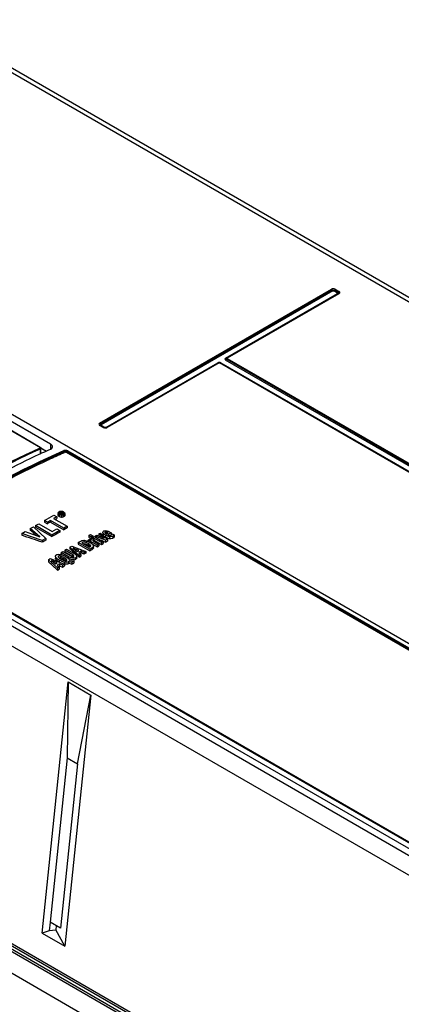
# Model space of a CAD drawing. Header units: inches. Extents: x 0 to 117, y 0 to 83.
# Tile 39 of 57: x 103.52 to 105.79, y 20.19 to 26.05. Entities that reach past the tile are written whole.
import ezdxf

# ---------------------------------------------------------------- set-up
doc = ezdxf.new("R2010")
doc.units = ezdxf.units.IN
doc.header["$LTSCALE"] = 6.431102
doc.header["$MEASUREMENT"] = 0
doc.layers.get('0').update_dxf_attribs({"linetype": 'CONTINUOUS'})

msp = doc.modelspace()

# ---------------------------------------------------------------- linework, layer by layer
at = {"color": 7, "linetype": 'CONTINUOUS'}
for p, q in [((109.3153, 22.3584), (102.9315, 26.044)), ((109.3547, 22.3623), (102.9709, 26.0479)), ((101.8928, 24.5673), (103.7006, 23.5236)), ((101.9275, 24.5919), (107.5558, 21.3425)), ((103.6398, 23.5033), (101.8679, 24.5263)), ((101.8695, 24.5263), (103.6415, 23.5033)), ((103.9933, 23.6476), (105.3727, 24.444)), ((105.377, 24.4391), (103.9976, 23.6427)), ((105.3814, 24.4342), (104.0019, 23.6378)), ((105.4096, 24.4213), (105.3873, 24.4342)), ((105.4139, 24.4262), (105.3916, 24.4391)), ((105.396, 24.444), (105.4182, 24.4312)), ((105.4202, 24.4298), (105.4182, 24.4312)), ((100.0806, 24.398), (106.4644, 20.7124)), ((106.4979, 20.7318), (100.1141, 24.4174)), ((104.7435, 24.0334), (105.4096, 24.4179)), ((105.4143, 24.4181), (104.7483, 24.0335)), ((105.4182, 24.4177), (104.7522, 24.0332)), ((106.4091, 20.6243), (100.0253, 24.3099)), ((104.7427, 24.025), (104.744, 24.0249)), ((108.3098, 21.9634), (104.7435, 24.0223)), ((108.3142, 21.9683), (104.7479, 24.0272)), ((104.7522, 24.0321), (108.3185, 21.9732)), ((104.0301, 23.6215), (104.6962, 24.006)), ((104.7009, 24.0062), (104.0349, 23.6217)), ((104.7049, 24.0058), (104.0388, 23.6213)), ((104.7009, 24.0065), (104.7006, 24.0057)), ((104.7013, 24.0073), (104.7009, 24.0065)), ((108.2729, 21.9469), (104.7066, 24.0058)), ((108.2769, 21.9473), (104.7106, 24.0062)), ((104.7153, 24.006), (108.2816, 21.9471)), ((104.0155, 23.6213), (103.9933, 23.6342)), ((104.0195, 23.6217), (103.9972, 23.6345)), ((104.0019, 23.6344), (104.0242, 23.6215)), ((104.0203, 23.6213), (104.0195, 23.6217)), ((104.0272, 23.62), (104.024, 23.6202)), ((104.0365, 23.6202), (104.0388, 23.6213)), ((103.6428, 23.5023), (103.6415, 23.5033)), ((103.6423, 23.4647), (103.6423, 23.4954)), ((103.6441, 23.5005), (103.678, 23.4809)), ((103.6443, 23.4978), (103.6756, 23.4798)), ((103.6446, 23.4657), (103.6446, 23.4984)), ((103.7006, 23.5236), (103.7018, 23.4917)), ((107.3505, 21.4208), (103.7958, 23.4731)), ((107.3551, 21.4252), (103.8004, 23.4775)), ((103.805, 23.4818), (107.3597, 21.4296)), ((103.6651, 23.0684), (103.7205, 23.1004)), ((103.7381, 23.0903), (103.72, 23.0798)), ((103.7205, 23.1004), (103.7381, 23.0903)), ((103.7381, 23.0903), (103.7381, 23.0796)), ((103.7459, 23.1049), (103.7459, 23.0995)), ((103.7466, 23.1078), (103.746, 23.1098)), ((103.7472, 23.0982), (103.7478, 23.0988)), ((103.7484, 23.1165), (103.7504, 23.1181)), ((103.7504, 23.1181), (103.7516, 23.1189)), ((103.752, 23.1026), (103.752, 23.0914)), ((103.7528, 23.112), (103.7581, 23.1151)), ((103.7528, 23.112), (103.7528, 23.1087)), ((103.7682, 23.1031), (103.7528, 23.112)), ((103.755, 23.1169), (103.7534, 23.1158)), ((103.7553, 23.0902), (103.7547, 23.0909)), ((103.755, 23.1169), (103.755, 23.1133)), ((103.7605, 23.1135), (103.7584, 23.1123)), ((103.7584, 23.1123), (103.7621, 23.1102)), ((103.7627, 23.1144), (103.7605, 23.1135)), ((103.7605, 23.1111), (103.7605, 23.1135)), ((103.7621, 23.1102), (103.7645, 23.1115)), ((103.7627, 23.1144), (103.7627, 23.1111)), ((103.7661, 23.1095), (103.7647, 23.1087)), ((103.7647, 23.1087), (103.7713, 23.1049)), ((103.7651, 23.1142), (103.7651, 23.1128)), ((103.7652, 23.1193), (103.7652, 23.117)), ((103.766, 23.1128), (103.766, 23.1113)), ((103.7661, 23.1095), (103.7661, 23.1079)), ((103.776, 23.1076), (103.7661, 23.1095)), ((103.7663, 23.099), (103.7663, 23.0877)), ((103.7668, 23.1165), (103.7685, 23.1157)), ((103.7668, 23.102), (103.7704, 23.1022)), ((103.7713, 23.1049), (103.7682, 23.1031)), ((103.7682, 23.1031), (103.7682, 23.1016)), ((103.7691, 23.1113), (103.7795, 23.1096)), ((103.7704, 23.1134), (103.7704, 23.1113)), ((103.7713, 23.1049), (103.7713, 23.102)), ((103.7746, 23.1), (103.7715, 23.0994)), ((103.7763, 23.0888), (103.7748, 23.0884)), ((103.7759, 23.1163), (103.7759, 23.1105)), ((103.7795, 23.1096), (103.776, 23.1076)), ((103.776, 23.1076), (103.776, 23.1043)), ((103.7777, 23.0894), (103.7763, 23.0888)), ((103.7803, 23.0907), (103.7777, 23.0894)), ((103.7795, 23.1096), (103.7795, 23.1076)), ((103.7796, 23.1064), (103.7806, 23.108)), ((103.7811, 23.0922), (103.7798, 23.092)), ((103.7799, 23.1186), (103.7823, 23.117)), ((103.7815, 23.1031), (103.7803, 23.1023)), ((103.7803, 23.1023), (103.7803, 23.0907)), ((103.7809, 23.1102), (103.7809, 23.1076)), ((103.7861, 23.1105), (103.7861, 23.0984)), ((103.5809, 23.0198), (103.6008, 23.0313)), ((103.6008, 23.0313), (103.6732, 22.9606)), ((103.612, 23.0378), (103.6313, 23.049)), ((103.612, 23.0378), (103.612, 23.0284)), ((103.7094, 22.9815), (103.612, 23.0378)), ((103.612, 23.0284), (103.7094, 22.9722)), ((103.6313, 23.049), (103.7112, 23.0028)), ((103.6651, 23.0684), (103.6651, 23.0589)), ((103.6827, 23.0583), (103.6651, 23.0684)), ((103.6651, 23.0589), (103.6827, 23.0487)), ((103.7007, 23.0687), (103.6827, 23.0583)), ((103.6827, 23.0583), (103.6827, 23.0487)), ((103.7007, 23.0687), (103.7007, 23.0589)), ((103.7805, 23.0226), (103.7007, 23.0687)), ((103.7007, 23.0589), (103.7805, 23.0128)), ((103.72, 23.0798), (103.7999, 23.0337)), ((103.729, 23.0746), (103.7361, 23.0786)), ((103.7999, 23.0337), (103.7805, 23.0226)), ((103.7999, 23.0337), (103.7999, 23.0236)), ((103.5302, 22.9906), (103.5511, 23.0027)), ((103.5302, 22.9906), (103.5302, 22.9799)), ((103.6523, 22.9486), (103.5302, 22.9906)), ((103.5511, 23.0027), (103.6369, 22.97)), ((103.5809, 23.0198), (103.5809, 23.0102)), ((103.6369, 22.97), (103.5809, 23.0198)), ((103.7562, 23.0086), (103.7094, 22.9815)), ((103.7094, 22.9815), (103.7094, 22.9722)), ((103.7112, 23.0028), (103.7387, 23.0187)), ((103.7387, 23.0187), (103.7562, 23.0086)), ((103.7562, 23.0086), (103.7562, 22.9991)), ((103.7805, 23.0226), (103.7805, 23.0128)), ((103.9294, 22.9795), (103.9393, 22.9853)), ((103.9294, 22.9795), (103.9294, 22.9689)), ((103.9433, 22.9715), (103.9294, 22.9795)), ((103.9294, 22.9689), (103.9421, 22.9616)), ((103.9393, 22.9853), (103.9533, 22.9772)), ((103.9533, 22.9772), (103.9433, 22.9715)), ((103.9433, 22.9715), (103.9433, 22.9625)), ((103.947, 22.9629), (103.9522, 22.9658)), ((103.9522, 22.9664), (103.9622, 22.9721)), ((103.9522, 22.9664), (103.9522, 22.9601)), ((104.0042, 22.9364), (103.9522, 22.9664)), ((103.9533, 22.9772), (103.9533, 22.9663)), ((103.9622, 22.9721), (104.0142, 22.9421)), ((103.9669, 22.9748), (103.9772, 22.9808)), ((103.9669, 22.9748), (103.9669, 22.9694)), ((104.0291, 22.9507), (103.9669, 22.9748)), ((103.9772, 22.9808), (104.0205, 22.9629)), ((103.9895, 22.9878), (103.9992, 22.9935)), ((103.9895, 22.9878), (103.9895, 22.976)), ((104.0205, 22.9629), (103.9895, 22.9878)), ((103.9992, 22.9935), (104.0409, 22.9575)), ((104.0127, 22.9839), (104.0122, 22.9856)), ((104.0134, 22.9826), (104.0127, 22.9839)), ((104.0128, 22.9938), (104.0128, 22.9856)), ((104.0142, 22.9938), (104.0133, 22.9956)), ((104.0142, 22.9938), (104.0142, 22.9812)), ((104.0171, 23.0047), (104.0192, 23.0057)), ((104.0192, 23.0057), (104.0211, 23.0065)), ((104.0211, 23.0065), (104.0241, 23.0073)), ((104.0241, 23.0073), (104.0288, 23.0076)), ((104.0253, 22.9966), (104.0253, 22.9936)), ((104.0253, 22.9966), (104.0261, 22.9952)), ((104.0261, 22.9952), (104.0276, 22.9936)), ((104.0267, 22.9991), (104.0267, 22.9966)), ((104.029, 22.9809), (104.029, 22.9685)), ((104.0312, 22.9908), (104.0344, 22.9888)), ((104.0344, 22.9888), (104.0447, 22.9948)), ((104.0348, 22.9993), (104.0348, 22.9888)), ((104.0367, 23.0066), (104.0411, 23.0054)), ((104.0411, 23.0054), (104.0449, 23.004)), ((104.0623, 22.9951), (104.0429, 22.9839)), ((104.0525, 22.972), (104.0525, 22.9594)), ((104.0586, 22.9973), (104.0623, 22.9951)), ((104.0623, 22.9951), (104.0623, 22.9813)), ((104.0643, 22.9826), (104.0652, 22.9834)), ((104.0668, 22.9854), (104.0674, 22.9868)), ((104.0674, 22.9868), (104.0682, 22.9895)), ((104.0682, 22.9895), (104.0803, 22.9827)), ((104.0726, 22.9751), (104.0726, 22.9619)), ((104.0803, 22.9827), (104.0803, 22.969)), ((103.6732, 22.9606), (103.6523, 22.9486)), ((103.6523, 22.9486), (103.6523, 22.9385)), ((103.6732, 22.9606), (103.6732, 22.9509)), ((103.8173, 22.9088), (103.8287, 22.9154)), ((103.8173, 22.9088), (103.8173, 22.8994)), ((103.8722, 22.8601), (103.8173, 22.9088)), ((103.8287, 22.9154), (103.9125, 22.8834)), ((103.8658, 22.9368), (103.8815, 22.9459)), ((103.8658, 22.9368), (103.8658, 22.9274)), ((103.9354, 22.8966), (103.8658, 22.9368)), ((103.8658, 22.9274), (103.9354, 22.8872)), ((103.891, 22.9373), (103.8883, 22.9358)), ((103.8883, 22.9358), (103.9336, 22.9096)), ((103.891, 22.9358), (103.891, 22.9373)), ((103.9259, 22.9306), (103.9259, 22.9209)), ((103.9262, 22.9513), (103.9353, 22.9566)), ((103.9262, 22.9413), (103.9262, 22.9513)), ((103.9373, 22.9452), (103.9309, 22.9488)), ((103.9336, 22.9096), (103.9369, 22.9115)), ((103.9353, 22.9566), (103.945, 22.9513)), ((103.9373, 22.9452), (103.9373, 22.9368)), ((103.9784, 22.9215), (103.9373, 22.9452)), ((103.9389, 22.92), (103.9389, 22.9163)), ((103.9409, 22.9585), (103.9409, 22.9535)), ((103.941, 22.9574), (103.9409, 22.9585)), ((103.9426, 22.9546), (103.9426, 22.9526)), ((103.945, 22.9513), (103.9426, 22.9546)), ((103.9441, 22.9625), (103.9455, 22.9634)), ((103.9455, 22.9634), (103.9601, 22.955)), ((103.9503, 22.9277), (103.9784, 22.9115)), ((103.954, 22.9507), (103.954, 22.9474)), ((103.9545, 22.9489), (103.9556, 22.9474)), ((103.9556, 22.9474), (103.9568, 22.9463)), ((103.9561, 22.9534), (103.9561, 22.9474)), ((103.9564, 22.9182), (103.9568, 22.9152)), ((103.9568, 22.9463), (103.9597, 22.9441)), ((103.9568, 22.9054), (103.9568, 22.9152)), ((103.9601, 22.955), (103.9578, 22.9542)), ((103.9601, 22.955), (103.9601, 22.9445)), ((103.9601, 22.9512), (104.0042, 22.9257)), ((103.9651, 22.9406), (103.9884, 22.9272)), ((103.9884, 22.9272), (103.9784, 22.9215)), ((103.9784, 22.9215), (103.9784, 22.9115)), ((103.9784, 22.9115), (103.9884, 22.917)), ((103.9884, 22.9272), (103.9884, 22.917)), ((104.0142, 22.9421), (104.0042, 22.9364)), ((104.0042, 22.9364), (104.0042, 22.9257)), ((104.0042, 22.9257), (104.0142, 22.9312)), ((104.0142, 22.9421), (104.0142, 22.9312)), ((104.0153, 22.9447), (104.0291, 22.9393)), ((104.0409, 22.9575), (104.0291, 22.9507)), ((104.0291, 22.9507), (104.0291, 22.9393)), ((104.0291, 22.9393), (104.0409, 22.9457)), ((104.0409, 22.9575), (104.0409, 22.9457)), ((104.0726, 22.9619), (104.0686, 22.9602)), ((106.3541, 20.849), (102.7994, 22.9013)), ((102.804, 22.9022), (106.3587, 20.8499)), ((102.8085, 22.903), (106.3632, 20.8508)), ((103.7307, 22.8495), (103.7307, 22.8441)), ((103.7327, 22.8495), (103.7327, 22.8382)), ((103.7341, 22.8476), (103.7327, 22.8495)), ((103.7485, 22.8567), (103.7485, 22.8491)), ((103.7618, 22.8564), (103.7618, 22.8457)), ((103.7647, 22.8784), (103.775, 22.8844)), ((103.7647, 22.8784), (103.7647, 22.8683)), ((103.8091, 22.8528), (103.7647, 22.8784)), ((103.7647, 22.8683), (103.7793, 22.8598)), ((103.775, 22.8844), (103.822, 22.8573)), ((103.7868, 22.8912), (103.7971, 22.8972)), ((103.7868, 22.8912), (103.7868, 22.8814)), ((103.8338, 22.8641), (103.7868, 22.8912)), ((103.7868, 22.8814), (103.8338, 22.8543)), ((103.7971, 22.8972), (103.8415, 22.8715)), ((103.8091, 22.8426), (103.8091, 22.8528)), ((103.8338, 22.8543), (103.8338, 22.8641)), ((103.8357, 22.8532), (103.8338, 22.8543)), ((103.8363, 22.9044), (103.8599, 22.8845)), ((103.8698, 22.8903), (103.8363, 22.9044)), ((103.8478, 22.8723), (103.8518, 22.8687)), ((103.8576, 22.8452), (103.8576, 22.8549)), ((103.8599, 22.8845), (103.8698, 22.8903)), ((103.8667, 22.8554), (103.8722, 22.8506)), ((103.8836, 22.8847), (103.8697, 22.8766)), ((103.8697, 22.8766), (103.8822, 22.8659)), ((103.8822, 22.8659), (103.8722, 22.8601)), ((103.8722, 22.8601), (103.8722, 22.8506)), ((103.8722, 22.8506), (103.8822, 22.8565)), ((103.8762, 22.871), (103.8805, 22.8735)), ((103.8805, 22.8735), (103.8821, 22.8744)), ((103.8821, 22.8744), (103.8836, 22.8753)), ((103.8822, 22.8659), (103.8822, 22.8565)), ((103.8836, 22.8847), (103.8836, 22.8753)), ((103.9019, 22.8773), (103.8836, 22.8847)), ((103.8836, 22.8753), (103.889, 22.8731)), ((103.9125, 22.8834), (103.9019, 22.8773)), ((103.9019, 22.8773), (103.9019, 22.8679)), ((103.9125, 22.8834), (103.9125, 22.8741)), ((103.9498, 22.9049), (103.9354, 22.8966)), ((103.9354, 22.8966), (103.9354, 22.8872)), ((103.9354, 22.8872), (103.9498, 22.8954)), ((103.9498, 22.8954), (103.9498, 22.9049)), ((103.9568, 22.9054), (103.9566, 22.9034)), ((103.6888, 22.8346), (103.7002, 22.8412)), ((103.6888, 22.8346), (103.6888, 22.8218)), ((103.7437, 22.7859), (103.6888, 22.8346)), ((103.7002, 22.8412), (103.784, 22.8092)), ((103.7078, 22.8302), (103.7314, 22.8103)), ((103.7413, 22.8161), (103.7078, 22.8302)), ((103.7314, 22.8103), (103.7413, 22.8161)), ((103.7342, 22.8361), (103.7327, 22.8382)), ((103.7359, 22.834), (103.7342, 22.8361)), ((103.7551, 22.8105), (103.7412, 22.8024)), ((103.7412, 22.8024), (103.7537, 22.7917)), ((103.7537, 22.7917), (103.7437, 22.7859)), ((103.7537, 22.7917), (103.7537, 22.7787)), ((103.7538, 22.832), (103.7538, 22.8205)), ((103.7551, 22.8105), (103.7551, 22.7982)), ((103.7733, 22.8031), (103.7551, 22.8105)), ((103.7551, 22.7982), (103.7733, 22.7909)), ((103.7808, 22.8369), (103.7725, 22.8413)), ((103.784, 22.8092), (103.7733, 22.8031)), ((103.7733, 22.8031), (103.7733, 22.7909)), ((103.7733, 22.7909), (103.784, 22.7975)), ((103.7808, 22.8476), (103.7808, 22.8369)), ((103.7841, 22.8199), (103.784, 22.7975)), ((103.7956, 22.8283), (103.7968, 22.8289)), ((103.7961, 22.8367), (103.7961, 22.8289)), ((103.8061, 22.8444), (103.8091, 22.8426)), ((103.8097, 22.8226), (103.8086, 22.822)), ((103.8086, 22.822), (103.8086, 22.8111)), ((103.8086, 22.8111), (103.8097, 22.8118)), ((103.8097, 22.8226), (103.8097, 22.8118)), ((103.8278, 22.8187), (103.8097, 22.8226)), ((103.8143, 22.8295), (103.8393, 22.8253)), ((103.8258, 22.8084), (103.8278, 22.808)), ((103.8393, 22.8253), (103.8278, 22.8187)), ((103.8278, 22.8187), (103.8278, 22.808)), ((103.8278, 22.808), (103.8393, 22.8149)), ((103.8393, 22.8253), (103.8393, 22.8149)), ((103.8515, 22.847), (103.8515, 22.8372)), ((103.8576, 22.8452), (103.8572, 22.8432)), ((103.7376, 22.778), (103.7437, 22.7725)), ((103.7437, 22.7859), (103.7437, 22.7725)), ((103.7437, 22.7725), (103.7537, 22.7787)), ((99.6991, 22.5522), (106.2354, 18.7786)), ((100.126, 22.4491), (105.7702, 19.1905)), ((105.7829, 19.2013), (100.1417, 22.4582)), ((100.1486, 22.4692), (105.7845, 19.2154)), ((105.7632, 19.1788), (100.119, 22.4375)), ((103.6518, 20.6123), (103.8056, 22.1076)), ((103.8056, 22.1076), (103.7996, 21.6569)), ((103.8056, 22.1076), (103.9406, 22.0297)), ((103.9406, 22.0297), (103.7867, 20.5344)), ((103.8615, 21.6211), (103.9406, 22.0297)), ((103.7996, 21.6569), (103.6989, 20.6775)), ((103.8615, 21.6211), (103.7608, 20.6417)), ((103.7996, 21.6569), (103.8615, 21.6211)), ((103.6939, 20.6273), (103.6518, 20.6123)), ((103.6934, 20.6276), (103.7333, 20.6324)), ((103.6989, 20.6775), (103.6939, 20.6273)), ((103.7608, 20.6417), (103.6989, 20.6775)), ((103.7357, 20.6562), (103.7333, 20.6324)), ((103.7867, 20.5344), (103.7333, 20.6324)), ((103.6518, 20.6123), (103.7867, 20.5344))]:
    msp.add_line(p, q, dxfattribs=at)
for points in [[(105.3774, 24.4384), (105.3766, 24.4398), (105.3762, 24.4404), (105.3758, 24.4411), (105.3753, 24.4417), (105.3748, 24.4423), (105.3743, 24.4428), (105.3738, 24.4432), (105.3732, 24.4437), (105.3727, 24.444)], [(105.3814, 24.4342), (105.3808, 24.4345), (105.3803, 24.4349), (105.3797, 24.4354), (105.3792, 24.4359), (105.3787, 24.4365), (105.3782, 24.4371), (105.3778, 24.4377), (105.3774, 24.4384)], [(105.3814, 24.4342), (105.382, 24.4344), (105.3826, 24.4347), (105.3832, 24.4348), (105.3839, 24.4349), (105.3847, 24.4349), (105.3854, 24.4348), (105.3861, 24.4347), (105.3867, 24.4344), (105.3873, 24.4342)], [(105.3913, 24.4384), (105.3909, 24.4377), (105.3904, 24.4371), (105.3899, 24.4365), (105.3895, 24.4359), (105.3889, 24.4354), (105.3884, 24.4349), (105.3878, 24.4345), (105.3873, 24.4342)], [(105.396, 24.444), (105.3954, 24.4437), (105.3949, 24.4432), (105.3943, 24.4428), (105.3938, 24.4423), (105.3933, 24.4417), (105.3928, 24.4411), (105.3924, 24.4404), (105.392, 24.4398), (105.3913, 24.4384)], [(105.4166, 24.4299), (105.4171, 24.4304), (105.4177, 24.4308), (105.4182, 24.4312)], [(105.4096, 24.4213), (105.4101, 24.4217), (105.4106, 24.4221), (105.4112, 24.4225), (105.4117, 24.423), (105.4122, 24.4236), (105.4127, 24.4242), (105.4131, 24.4249), (105.4135, 24.4255), (105.4143, 24.4269)], [(105.4096, 24.4213), (105.41, 24.421), (105.4104, 24.4206), (105.4106, 24.4203), (105.4108, 24.4199), (105.4108, 24.4195), (105.4107, 24.419), (105.4104, 24.4187), (105.4101, 24.4183), (105.4096, 24.4179)], [(105.4135, 24.4175), (105.4131, 24.4173), (105.4127, 24.4172), (105.4122, 24.4171), (105.4117, 24.4171), (105.4112, 24.4172), (105.4107, 24.4174), (105.4101, 24.4176), (105.4096, 24.4179)], [(105.4143, 24.4269), (105.4147, 24.4276), (105.4151, 24.4282), (105.4156, 24.4288), (105.4161, 24.4294), (105.4166, 24.4299)], [(105.4151, 24.4186), (105.415, 24.4186), (105.415, 24.4185), (105.4149, 24.4185), (105.4148, 24.4184), (105.4147, 24.4183), (105.4146, 24.4183), (105.4145, 24.4182), (105.4144, 24.4182), (105.4143, 24.4181)], [(105.4182, 24.4177), (105.4177, 24.418), (105.4171, 24.4182), (105.4166, 24.4184), (105.4161, 24.4184), (105.4156, 24.4184), (105.4151, 24.4184), (105.4147, 24.4183), (105.4143, 24.4181)], [(104.7435, 24.0334), (104.7441, 24.0331), (104.7446, 24.0328), (104.7451, 24.0327), (104.7457, 24.0326), (104.7462, 24.0326), (104.7466, 24.0327), (104.7471, 24.0328), (104.7474, 24.033)], [(104.7475, 24.0265), (104.7471, 24.0259), (104.7466, 24.0252), (104.7462, 24.0246), (104.7457, 24.0241), (104.7451, 24.0235), (104.7446, 24.0231), (104.7441, 24.0227), (104.7435, 24.0223)], [(104.7522, 24.0321), (104.7517, 24.0318), (104.7511, 24.0314), (104.7506, 24.0309), (104.7501, 24.0304), (104.7496, 24.0299), (104.7491, 24.0292), (104.7486, 24.0286), (104.7482, 24.0279), (104.7475, 24.0265)], [(104.7483, 24.0335), (104.7486, 24.0337), (104.7491, 24.0339), (104.7495, 24.0339), (104.75, 24.0339), (104.7506, 24.0338), (104.7511, 24.0337), (104.7516, 24.0334), (104.7522, 24.0332)], [(104.7522, 24.0321), (104.7521, 24.0323), (104.752, 24.0324), (104.7519, 24.0325), (104.7518, 24.0326), (104.7518, 24.0327), (104.7519, 24.0328), (104.752, 24.0329), (104.7521, 24.0331), (104.7522, 24.0332)], [(104.6988, 24.0053), (104.6983, 24.0053), (104.6978, 24.0054), (104.6973, 24.0055), (104.6967, 24.0057), (104.6962, 24.006)], [(104.7049, 24.0058), (104.7043, 24.0061), (104.7038, 24.0063), (104.7032, 24.0065), (104.7027, 24.0066), (104.7022, 24.0066), (104.7018, 24.0065), (104.7013, 24.0064), (104.7009, 24.0062)], [(104.7049, 24.0058), (104.7051, 24.0059), (104.7052, 24.006), (104.7054, 24.006), (104.7056, 24.006), (104.7059, 24.006), (104.7061, 24.006), (104.7063, 24.006), (104.7064, 24.0059), (104.7066, 24.0058)], [(104.7106, 24.0062), (104.7102, 24.0064), (104.7098, 24.0065), (104.7093, 24.0066), (104.7088, 24.0066), (104.7083, 24.0065), (104.7077, 24.0063), (104.7072, 24.0061), (104.7066, 24.0058)], [(104.7153, 24.006), (104.7148, 24.0057), (104.7142, 24.0055), (104.7137, 24.0054), (104.7132, 24.0053), (104.7127, 24.0053), (104.7122, 24.0053), (104.7117, 24.0055), (104.7114, 24.0056)], [(103.9933, 23.6476), (103.9938, 23.6473), (103.9944, 23.6468), (103.9949, 23.6464), (103.9954, 23.6459), (103.9959, 23.6453), (103.9964, 23.6447), (103.9968, 23.6441), (103.9972, 23.6434)], [(103.9972, 23.6345), (103.9968, 23.6347), (103.9964, 23.6348), (103.9959, 23.6349), (103.9954, 23.6349), (103.9949, 23.6348), (103.9944, 23.6347), (103.9938, 23.6344), (103.9933, 23.6342)], [(103.9972, 23.6345), (103.9971, 23.6346), (103.997, 23.6347), (103.9969, 23.6347), (103.9968, 23.6348), (103.9967, 23.6349), (103.9966, 23.6349), (103.9965, 23.635), (103.9965, 23.635), (103.9964, 23.6351)], [(103.9972, 23.6434), (103.998, 23.642), (103.9984, 23.6413), (103.9988, 23.6407), (103.9993, 23.6401), (103.9998, 23.6395), (104.0003, 23.639), (104.0008, 23.6385), (104.0014, 23.6381), (104.0019, 23.6378)], [(104.0019, 23.6344), (104.0014, 23.6341), (104.0009, 23.6338), (104.0003, 23.6337), (103.9998, 23.6336), (103.9993, 23.6336), (103.9988, 23.6337), (103.9984, 23.6338), (103.998, 23.634)], [(104.0019, 23.6344), (104.0015, 23.6347), (104.0011, 23.635), (104.0009, 23.6354), (104.0007, 23.6358), (104.0007, 23.6362), (104.0008, 23.6366), (104.0011, 23.637), (104.0014, 23.6374), (104.0019, 23.6378)], [(104.0155, 23.6213), (104.0161, 23.6216), (104.0166, 23.6218), (104.0172, 23.622), (104.0177, 23.622), (104.0182, 23.6221), (104.0187, 23.622), (104.0191, 23.6219), (104.0195, 23.6217)], [(104.0217, 23.6207), (104.022, 23.6207), (104.0226, 23.6208), (104.0231, 23.621), (104.0237, 23.6212), (104.0242, 23.6215)], [(104.0301, 23.6215), (104.0296, 23.6212), (104.029, 23.621), (104.0283, 23.6209), (104.0276, 23.6208), (104.0269, 23.6208), (104.0262, 23.6209), (104.0255, 23.621), (104.0249, 23.6212), (104.0242, 23.6215)], [(104.0301, 23.6215), (104.0307, 23.6212), (104.0312, 23.621)], [(104.0312, 23.621), (104.0318, 23.6208), (104.0323, 23.6208), (104.0326, 23.6207)], [(104.0349, 23.6217), (104.0353, 23.6219), (104.0357, 23.622), (104.0362, 23.6221), (104.0367, 23.622), (104.0372, 23.622), (104.0377, 23.6218), (104.0383, 23.6216), (104.0388, 23.6213)], [(103.6398, 23.5004), (103.6403, 23.5007), (103.6406, 23.501), (103.6409, 23.5013), (103.641, 23.5016), (103.641, 23.502), (103.6408, 23.5023), (103.6406, 23.5026), (103.6403, 23.503), (103.6398, 23.5033)], [(103.6446, 23.4984), (103.6446, 23.4988), (103.6443, 23.5001), (103.6437, 23.5013), (103.6428, 23.5023)], [(103.7853, 23.4779), (103.7846, 23.4793), (103.7843, 23.48), (103.7839, 23.4807), (103.7835, 23.4813), (103.783, 23.4819), (103.7825, 23.4824), (103.782, 23.4829), (103.7814, 23.4833), (103.7809, 23.4837)], [(103.7853, 23.4779), (103.7856, 23.4772), (103.786, 23.4765), (103.7865, 23.4759), (103.7869, 23.4753), (103.7874, 23.4748), (103.7879, 23.4743), (103.7885, 23.4739), (103.789, 23.4735)], [(103.7958, 23.4731), (103.7952, 23.4734), (103.7946, 23.4736), (103.7938, 23.4738), (103.793, 23.4739), (103.7922, 23.474), (103.7913, 23.474), (103.7905, 23.4739), (103.7898, 23.4738), (103.789, 23.4735)], [(103.8, 23.4768), (103.7995, 23.4762), (103.799, 23.4756), (103.7985, 23.475), (103.798, 23.4745), (103.7975, 23.4741), (103.7969, 23.4737), (103.7964, 23.4733), (103.7958, 23.4731)], [(103.8, 23.4768), (103.8008, 23.4781), (103.8013, 23.4787), (103.8017, 23.4793), (103.8022, 23.4799), (103.8028, 23.4804), (103.8033, 23.4808), (103.8039, 23.4812), (103.8044, 23.4816), (103.805, 23.4818)], [(105.5773, 22.4507), (105.5769, 22.45), (105.5764, 22.4494), (105.5759, 22.4489), (105.5754, 22.4484), (105.5749, 22.4479), (105.5743, 22.4475), (105.5737, 22.4472), (105.5732, 22.4469)], [(105.5773, 22.4507), (105.5782, 22.452), (105.5786, 22.4526), (105.5791, 22.4532), (105.5796, 22.4537), (105.5801, 22.4543), (105.5807, 22.4547), (105.5812, 22.4551), (105.5818, 22.4554), (105.5823, 22.4557)], [(104.5809, 21.8762), (104.5804, 21.8763), (104.58, 21.8763), (104.5795, 21.8763), (104.5789, 21.8762), (104.5784, 21.876), (104.5778, 21.8758), (104.5773, 21.8755), (104.5767, 21.8751)], [(104.5809, 21.8762), (104.5817, 21.8758), (104.5822, 21.8757), (104.5827, 21.8757), (104.5832, 21.8757), (104.5837, 21.8758), (104.5842, 21.876), (104.5848, 21.8762), (104.5853, 21.8765), (104.5859, 21.8769)]]:
    msp.add_lwpolyline(points, dxfattribs=at)
for centre, radius, start, end in [((105.4495, 19.5093), 4.349, 114.38532, 114.70761), ((105.4257, 19.562), 4.2912, 113.70567, 114.38612), ((105.5443, 19.4048), 4.4312, 114.56795, 114.87271), ((105.4975, 19.504), 4.3279, 113.30925, 114.54922), ((105.5012, 19.4997), 4.327, 113.30938, 114.57175), ((103.7528, 23.111), 0.00688, 155.77495, 189.27069), ((103.763, 23.1214), 0.0218, 235.53922, 239.60091), ((103.763, 23.0992), 0.0227, 116.03653, 119.99376), ((103.7642, 23.1242), 0.0248, 240.47943, 244.13793), ((103.7634, 23.0983), 0.0237, 108.4538, 116.00041), ((103.7645, 23.1246), 0.0253, 244.14032, 247.71952), ((103.7577, 23.0929), 0.00355, 200.18945, 213.18787), ((103.7649, 23.1258), 0.0266, 247.75484, 254.54877), ((103.7631, 23.1029), 0.0162, 112.22898, 119.9816), ((103.7639, 23.0968), 0.0253, 104.98141, 108.48867), ((103.7669, 23.1241), 0.0221, 240.5344, 256.73366), ((103.7635, 23.1019), 0.0172, 104.74231, 112.20325), ((103.7643, 23.0954), 0.0268, 101.64675, 104.98054), ((103.7655, 23.1277), 0.0286, 254.51442, 257.69204), ((103.7648, 23.0928), 0.0294, 95.22127, 101.59065), ((103.7671, 23.1248), 0.0228, 256.74904, 263.00002), ((103.7651, 23.0894), 0.0329, 92.26112, 95.27536), ((103.7653, 23.0866), 0.0356, 83.67976, 92.26083), ((103.7673, 23.1265), 0.0245, 263.01131, 268.89305), ((103.7647, 23.0951), 0.0242, 82.88869, 88.80679), ((103.7666, 23.1367), 0.0377, 269.50088, 272.28814), ((103.7719, 23.0995), 0.0115, 247.95159, 253.60898), ((103.7649, 23.0967), 0.0225, 76.57715, 82.87974), ((103.7667, 23.1332), 0.0342, 272.28834, 275.23842), ((103.7718, 23.0989), 0.0109, 253.61459, 260.45661), ((103.7657, 23.0905), 0.0318, 80.5467, 83.61959), ((103.767, 23.1302), 0.0312, 275.23909, 278.34086), ((103.7651, 23.0977), 0.0215, 59.94593, 76.57472), ((103.7662, 23.0933), 0.0289, 74.22508, 80.59063), ((103.7668, 23.0953), 0.0268, 70.81682, 74.17886), ((103.7684, 23.1235), 0.0243, 284.84158, 292.09145), ((103.769, 23.1181), 0.0159, 292.12208, 299.97608), ((103.7671, 23.0963), 0.0258, 67.30215, 70.81517), ((103.7674, 23.0969), 0.025, 63.68677, 67.29985), ((103.7691, 23.1217), 0.0224, 292.11176, 299.96702), ((103.7675, 23.0973), 0.0246, 60.00325, 63.68409), ((103.7734, 23.1059), 0.0142, 46.63214, 51.31692), ((103.7788, 23.1102), 0.00724, 2.12737, 10.33043), ((106.193, 18.6134), 5.0965, 119.27625, 119.50868), ((103.6624, 23.2178), 0.1575, 297.88139, 298.71157), ((106.3109, 18.5003), 5.1735, 119.59028, 120.1881), ((106.2547, 18.5996), 5.0594, 119.02561, 119.27627), ((104.0321, 23.0045), 0.0209, 210.77661, 215.60216), ((104.0469, 23.015), 0.0288, 228.04978, 237.07972), ((104.0574, 23.0091), 0.0291, 239.99038, 247.20461), ((104.0583, 22.9902), 0.00968, 298.68766, 308.17495), ((104.0595, 22.9978), 0.0262, 290.0419, 300.02362), ((106.3819, 18.379), 5.3141, 120.645, 120.90711), ((103.8971, 22.8806), 0.0689, 85.12919, 87.07366), ((103.898, 22.8906), 0.0394, 74.54312, 78.57253), ((103.8824, 22.846), 0.0866, 58.4354, 59.87499), ((103.8862, 22.8706), 0.0901, 62.81636, 63.66055), ((103.8715, 22.826), 0.1285, 62.01004, 64.81484), ((103.8646, 22.8287), 0.1372, 61.66327, 62.78803), ((103.8376, 22.7784), 0.1943, 61.29932, 61.70085), ((103.8625, 22.8089), 0.1479, 60.99136, 62.04895), ((103.8565, 22.7981), 0.1601, 59.99407, 60.99181), ((103.8785, 22.8358), 0.1165, 57.57326, 60.05711), ((103.8943, 22.8607), 0.087, 54.59627, 57.58561), ((103.9049, 22.8758), 0.0686, 52.67496, 54.54449), ((103.9115, 22.8844), 0.0578, 50.64601, 52.6764), ((103.9174, 22.8916), 0.0485, 48.35188, 50.65008), ((103.9228, 22.8976), 0.0404, 45.74243, 48.35674), ((103.9276, 22.9026), 0.0334, 42.76967, 45.74787), ((103.9631, 22.9411), 0.0141, 112.17773, 119.93089), ((103.9459, 22.9156), 0.0108, 13.96691, 20.27857), ((104.0013, 23.0035), 0.0726, 235.0016, 240.07177), ((103.7488, 22.8085), 0.0587, 77.95045, 79.94712), ((103.7392, 22.7701), 0.0982, 68.99488, 71.05225), ((103.7224, 22.7343), 0.1378, 59.99067, 61.63959), ((103.8617, 22.944), 0.1052, 239.99251, 241.26937), ((103.7924, 22.7881), 0.0969, 56.86029, 59.52162), ((103.8334, 22.8431), 0.0281, 42.98759, 46.22388), ((105.2879, 20.4805), 2.7606, 119.88299, 120.13813), ((103.767, 22.8622), 0.042, 222.13415, 225.94116), ((103.7919, 22.8918), 0.0807, 233.40152, 234.32217), ((103.6421, 22.9704), 0.2059, 301.56468, 302.75539), ((103.6748, 22.9194), 0.1454, 302.80498, 303.53272), ((103.8221, 22.9502), 0.1365, 239.9906, 241.64931), ((103.8245, 22.9427), 0.1206, 237.88673, 238.99802), ((103.7394, 22.7775), 0.0718, 69.96874, 71.84631), ((103.8328, 22.9567), 0.1369, 238.9967, 240.01077), ((103.7096, 22.7135), 0.1425, 59.07264, 60.01189), ((103.8019, 22.9025), 0.0845, 255.49701, 257.85823), ((103.8077, 22.9019), 0.0765, 249.79383, 251.48018), ((103.7192, 22.7295), 0.1238, 58.01943, 59.07291), ((103.7967, 22.8783), 0.0598, 257.85392, 259.67156), ((103.796, 22.8666), 0.0594, 258.45187, 260.15422), ((103.7752, 22.8088), 0.0463, 44.15256, 46.65142), ((103.8612, 22.9329), 0.1043, 239.98804, 241.28202), ((103.8045, 22.8299), 0.00979, 4.44497, 11.73784), ((103.8054, 22.83), 0.00893, 356.59188, 4.42501), ((103.8382, 22.8596), 0.0261, 280.34551, 287.14458), ((103.8388, 22.8692), 0.0255, 286.08355, 299.99839)]:
    msp.add_arc(centre, radius, start, end, dxfattribs=at)
for centre, major_axis, ratio, start_param, end_param in [((104.008, 18.3213), (19.2241, -6.9521), 0.207386, 1.664103, 1.670438), ((103.4114, 18.6657), (14.2125, -13.3541), 0.170129, 1.714976, 1.717533), ((103.311, 18.7236), (23.5586, -9.411), 0.164921, 1.606751, 1.607501), ((103.7285, 18.4826), (14.3548, -13.4302), 0.169075, 1.719474, 1.721572), ((103.7285, 18.4826), (14.3548, -13.4302), 0.169075, 1.718171, 1.719196), ((103.9611, 18.3483), (26.1052, -10.859), 0.147082, 1.634168, 1.634662), ((103.1203, 18.8338), (14.3548, -13.4302), 0.169075, 1.685194, 1.688554), ((104.1384, 18.246), (12.4763, -3.103), 0.340555, 1.680264, 1.681549)]:
    msp.add_ellipse(centre, major_axis=major_axis, ratio=ratio, start_param=start_param, end_param=end_param, dxfattribs=at)
for points in [[(105.396, 24.444), (105.3892, 24.4479), (105.3794, 24.4479), (105.3727, 24.444)], [(105.377, 24.4391), (105.3802, 24.4409), (105.3874, 24.4425), (105.3881, 24.4389)], [(104.7153, 24.006), (104.7113, 24.0084), (104.7043, 24.0109), (104.7013, 24.0073)], [(104.0155, 23.6213), (104.0202, 23.6186), (104.0261, 23.618), (104.0314, 23.6188)], [(104.0349, 23.6217), (104.0326, 23.6204), (104.0298, 23.62), (104.0272, 23.62)], [(103.805, 23.4818), (103.7979, 23.4857), (103.7883, 23.4867), (103.7809, 23.4837)], [(103.8004, 23.4775), (103.797, 23.4794), (103.7896, 23.4819), (103.7888, 23.4781)], [(103.752, 23.0914), (103.7496, 23.0928), (103.7455, 23.096), (103.7472, 23.0982)], [(103.7809, 23.1102), (103.7808, 23.1128), (103.7782, 23.115), (103.7759, 23.1163)], [(103.7861, 23.1105), (103.7862, 23.1076), (103.7839, 23.1047), (103.7815, 23.1031)], [(104.0128, 22.9984), (104.0128, 23.0009), (104.0149, 23.0034), (104.0171, 23.0047)], [(104.0348, 22.9993), (104.0322, 23.0001), (104.0291, 23.0005), (104.0267, 22.9991)], [(104.0288, 23.0076), (104.0315, 23.0076), (104.0341, 23.0072), (104.0367, 23.0066)], [(104.0525, 22.972), (104.0443, 22.9734), (104.0363, 22.9767), (104.029, 22.9809)], [(104.0525, 22.9594), (104.0452, 22.9608), (104.0381, 22.9636), (104.0315, 22.9671)], [(104.0447, 22.9948), (104.0416, 22.9966), (104.0382, 22.9982), (104.0348, 22.9993)], [(104.0449, 23.004), (104.0497, 23.0022), (104.0542, 22.9998), (104.0586, 22.9973)], [(104.0462, 22.9822), (104.0484, 22.9813), (104.0507, 22.9807), (104.0531, 22.9803)], [(104.0685, 22.9731), (104.0635, 22.9713), (104.0578, 22.9711), (104.0525, 22.972)], [(104.0531, 22.9803), (104.0564, 22.9798), (104.0601, 22.9801), (104.063, 22.9817)], [(104.0803, 22.9827), (104.0787, 22.9795), (104.0758, 22.9769), (104.0726, 22.9751)], [(103.8985, 22.9299), (103.901, 22.93), (103.9035, 22.9297), (103.9059, 22.9293)], [(103.9085, 22.9286), (103.9114, 22.9278), (103.9143, 22.9267), (103.917, 22.9255)], [(103.9259, 22.9306), (103.9221, 22.9328), (103.9182, 22.9348), (103.9141, 22.9364)], [(103.917, 22.9255), (103.92, 22.9241), (103.923, 22.9226), (103.9259, 22.9209)], [(103.9376, 22.912), (103.9349, 22.9151), (103.9313, 22.9176), (103.9278, 22.9198)], [(103.9568, 22.9152), (103.9568, 22.911), (103.9534, 22.907), (103.9498, 22.9049)], [(103.9522, 22.9253), (103.9538, 22.9235), (103.9553, 22.9216), (103.9561, 22.9193)], [(104.0686, 22.9602), (104.0635, 22.9585), (104.0578, 22.9584), (104.0525, 22.9594)], [(103.7422, 22.8658), (103.7476, 22.8674), (103.7535, 22.8672), (103.759, 22.8663)], [(103.7491, 22.8491), (103.7525, 22.8458), (103.7564, 22.8431), (103.7603, 22.8406)], [(103.761, 22.8659), (103.7644, 22.8651), (103.7678, 22.8642), (103.7711, 22.8631)], [(103.7808, 22.8476), (103.7747, 22.8511), (103.7684, 22.8542), (103.7618, 22.8564)], [(103.7744, 22.8619), (103.7791, 22.8601), (103.7835, 22.858), (103.7879, 22.8556)], [(103.7914, 22.8537), (103.7969, 22.8505), (103.8024, 22.8469), (103.807, 22.8425)], [(103.8453, 22.8692), (103.848, 22.8674), (103.8505, 22.8656), (103.8528, 22.8634)], [(103.8576, 22.8549), (103.8576, 22.8516), (103.8544, 22.8487), (103.8515, 22.847)], [(103.8539, 22.8623), (103.8558, 22.8603), (103.8576, 22.8576), (103.8576, 22.8549)], [(103.9566, 22.9034), (103.9559, 22.9), (103.9529, 22.8971), (103.9498, 22.8954)], [(103.7438, 22.827), (103.7417, 22.8285), (103.7397, 22.8302), (103.7378, 22.832)], [(103.7526, 22.8212), (103.75, 22.8227), (103.7474, 22.8244), (103.7449, 22.8262)], [(103.7515, 22.8469), (103.7545, 22.8475), (103.7587, 22.8478), (103.7604, 22.8453)], [(103.7808, 22.8207), (103.7726, 22.8228), (103.7647, 22.8261), (103.7573, 22.8301)], [(103.7725, 22.8413), (103.7697, 22.8427), (103.7669, 22.8439), (103.764, 22.8449)], [(103.7644, 22.8381), (103.7698, 22.835), (103.7754, 22.8322), (103.7813, 22.8301)], [(103.7834, 22.8293), (103.7873, 22.828), (103.7918, 22.8269), (103.7956, 22.8283)], [(103.794, 22.8279), (103.7911, 22.8304), (103.788, 22.8325), (103.7847, 22.8345)], [(103.8041, 22.8091), (103.7983, 22.8071), (103.7919, 22.8071), (103.7859, 22.8081)], [(103.803, 22.8198), (103.7976, 22.8183), (103.7916, 22.8185), (103.786, 22.8195)], [(103.8085, 22.8411), (103.811, 22.8385), (103.8134, 22.8354), (103.8141, 22.8319)], [(103.829, 22.8344), (103.8227, 22.8358), (103.8167, 22.8384), (103.8111, 22.8415)], [(103.8429, 22.8339), (103.8383, 22.8331), (103.8335, 22.8334), (103.829, 22.8344)], [(103.8572, 22.8432), (103.8564, 22.8405), (103.8539, 22.8386), (103.8515, 22.8372)]]:
    msp.add_open_spline(points, degree=3, dxfattribs=at)
for points, knots in [([(105.4139, 24.4262), (105.4153, 24.4254), (105.4192, 24.4233), (105.4159, 24.4201), (105.4145, 24.4199)], [0, 0, 0, 0, 0.551095, 1, 1, 1, 1]), ([(105.4182, 24.4177), (105.4204, 24.419), (105.4248, 24.423), (105.4219, 24.4283), (105.4202, 24.4298)], [0, 0, 0, 0, 0.523342, 1, 1, 1, 1]), ([(104.7435, 24.0334), (104.7416, 24.0323), (104.7367, 24.0295), (104.7409, 24.0253), (104.7427, 24.025)], [0, 0, 0, 0, 0.550714, 1, 1, 1, 1]), ([(104.7479, 24.0272), (104.7468, 24.0278), (104.7441, 24.0293), (104.7465, 24.0316), (104.7474, 24.0317)], [0, 0, 0, 0, 0.551099, 1, 1, 1, 1]), ([(104.704, 24.0073), (104.7034, 24.0072), (104.7024, 24.0069), (104.7014, 24.0065), (104.7009, 24.0062)], [0, 0, 0, 0, 0.507787, 1, 1, 1, 1]), ([(104.7106, 24.0062), (104.7096, 24.0068), (104.7074, 24.0075), (104.7051, 24.0075), (104.704, 24.0073)], [0, 0, 0, 0, 0.491217, 1, 1, 1, 1]), ([(103.9933, 23.6476), (103.9909, 23.6462), (103.986, 23.6409), (103.9909, 23.6355), (103.9933, 23.6342)], [0, 0, 0, 0, 0.499998, 1, 1, 1, 1]), ([(103.9964, 23.6351), (103.9953, 23.6359), (103.9921, 23.6389), (103.9965, 23.6406), (103.998, 23.6407)], [0, 0, 0, 0, 0.474218, 1, 1, 1, 1]), ([(104.024, 23.6202), (104.0233, 23.6203), (104.0221, 23.6206), (104.0209, 23.621), (104.0203, 23.6213)], [0, 0, 0, 0, 0.539042, 1, 1, 1, 1]), ([(104.0314, 23.6188), (104.0323, 23.619), (104.034, 23.6193), (104.0357, 23.6199), (104.0365, 23.6202)], [0, 0, 0, 0, 0.512218, 1, 1, 1, 1]), ([(102.7706, 22.9986), (102.8419, 23.0489), (103.1194, 23.2363), (103.4138, 23.3992), (103.6398, 23.5004)], [0, 0, 0, 0, 0.260503, 1, 1, 1, 1]), ([(102.7737, 22.994), (102.8449, 23.0443), (103.1222, 23.2315), (103.4165, 23.3943), (103.6423, 23.4954)], [0, 0, 0, 0, 0.260503, 1, 1, 1, 1]), ([(103.6398, 23.5033), (103.6401, 23.5034), (103.6407, 23.5036), (103.6413, 23.5034), (103.6415, 23.5033)], [0, 0, 0, 0, 0.556024, 1, 1, 1, 1]), ([(103.6398, 23.5004), (103.6407, 23.4999), (103.6419, 23.4984), (103.6424, 23.4964), (103.6423, 23.4954)], [0, 0, 0, 0, 0.49283, 1, 1, 1, 1]), ([(103.6423, 23.4954), (103.643, 23.4958), (103.6441, 23.4965), (103.645, 23.4978), (103.6451, 23.4984)], [0, 0, 0, 0, 0.553018, 1, 1, 1, 1]), ([(103.7138, 23.5069), (103.7138, 23.5084), (103.712, 23.5156), (103.7056, 23.5207), (103.7006, 23.5236)], [0, 0, 0, 0, 0.206995, 1, 1, 1, 1]), ([(103.7009, 23.4916), (103.7029, 23.4925), (103.7089, 23.4955), (103.714, 23.5022), (103.7138, 23.5069)], [0, 0, 0, 0, 0.310973, 1, 1, 1, 1]), ([(103.6317, 23.4602), (103.561, 23.4277), (103.2708, 23.2846), (102.9956, 23.1119), (102.7958, 22.9688)], [0, 0, 0, 0, 0.240323, 1, 1, 1, 1]), ([(102.7993, 22.917), (102.8796, 22.975), (103.1911, 23.1894), (103.5245, 23.3732), (103.7809, 23.4837)], [0, 0, 0, 0, 0.261861, 1, 1, 1, 1]), ([(103.6993, 23.4406), (103.6238, 23.4061), (103.3124, 23.2531), (103.0177, 23.0669), (102.8039, 22.9122)], [0, 0, 0, 0, 0.239399, 1, 1, 1, 1]), ([(103.6805, 23.425), (103.6069, 23.3909), (103.3039, 23.2402), (103.0169, 23.0583), (102.8086, 22.9075)], [0, 0, 0, 0, 0.239701, 1, 1, 1, 1]), ([(103.7465, 23.1139), (103.7467, 23.1143), (103.7473, 23.1153), (103.748, 23.1161), (103.7484, 23.1165)], [0, 0, 0, 0, 0.48008, 1, 1, 1, 1]), ([(103.7507, 23.1034), (103.7498, 23.104), (103.7482, 23.1053), (103.747, 23.107), (103.7466, 23.1078)], [0, 0, 0, 0, 0.540391, 1, 1, 1, 1]), ([(103.7517, 23.1139), (103.7514, 23.1135), (103.751, 23.1126), (103.751, 23.1116), (103.751, 23.1111)], [0, 0, 0, 0, 0.502516, 1, 1, 1, 1]), ([(103.751, 23.1111), (103.751, 23.1104), (103.7514, 23.109), (103.7523, 23.1079), (103.7528, 23.1073)], [0, 0, 0, 0, 0.471656, 1, 1, 1, 1]), ([(103.7534, 23.1158), (103.753, 23.1155), (103.7524, 23.1149), (103.7519, 23.1143), (103.7517, 23.1139)], [0, 0, 0, 0, 0.525431, 1, 1, 1, 1]), ([(103.7528, 23.1073), (103.7532, 23.1069), (103.7542, 23.106), (103.7554, 23.1052), (103.756, 23.1049)], [0, 0, 0, 0, 0.464494, 1, 1, 1, 1]), ([(103.7593, 23.0884), (103.7586, 23.0885), (103.7571, 23.0889), (103.7558, 23.0897), (103.7553, 23.0902)], [0, 0, 0, 0, 0.53455, 1, 1, 1, 1]), ([(103.7581, 23.1151), (103.759, 23.1156), (103.7607, 23.1164), (103.7625, 23.1169), (103.7634, 23.117)], [0, 0, 0, 0, 0.530371, 1, 1, 1, 1]), ([(103.7652, 23.1193), (103.7641, 23.1193), (103.7621, 23.1192), (103.7601, 23.1188), (103.7591, 23.1186)], [0, 0, 0, 0, 0.517407, 1, 1, 1, 1]), ([(103.7663, 23.0877), (103.7651, 23.0878), (103.7628, 23.0879), (103.7605, 23.0881), (103.7593, 23.0884)], [0, 0, 0, 0, 0.503081, 1, 1, 1, 1]), ([(103.7663, 23.099), (103.7651, 23.0991), (103.7628, 23.0992), (103.7605, 23.0995), (103.7594, 23.0998)], [0, 0, 0, 0, 0.511164, 1, 1, 1, 1]), ([(103.7651, 23.1142), (103.7647, 23.1144), (103.7639, 23.1146), (103.7631, 23.1145), (103.7627, 23.1144)], [0, 0, 0, 0, 0.501437, 1, 1, 1, 1]), ([(103.7634, 23.117), (103.764, 23.117), (103.7651, 23.117), (103.7663, 23.1167), (103.7668, 23.1165)], [0, 0, 0, 0, 0.489701, 1, 1, 1, 1]), ([(103.7645, 23.1115), (103.7648, 23.1117), (103.7654, 23.1121), (103.7659, 23.1126), (103.766, 23.1128)], [0, 0, 0, 0, 0.591178, 1, 1, 1, 1]), ([(103.766, 23.1128), (103.7661, 23.113), (103.7659, 23.1137), (103.7654, 23.114), (103.7651, 23.1142)], [0, 0, 0, 0, 0.369532, 1, 1, 1, 1]), ([(103.7685, 23.1157), (103.769, 23.1154), (103.7699, 23.1149), (103.7705, 23.1138), (103.7704, 23.1134)], [0, 0, 0, 0, 0.610842, 1, 1, 1, 1]), ([(103.7704, 23.1134), (103.7704, 23.113), (103.7701, 23.1122), (103.7695, 23.1116), (103.7691, 23.1113)], [0, 0, 0, 0, 0.44306, 1, 1, 1, 1]), ([(103.7748, 23.0884), (103.774, 23.0882), (103.7724, 23.0879), (103.7708, 23.088), (103.7699, 23.0881)], [0, 0, 0, 0, 0.487808, 1, 1, 1, 1]), ([(103.7704, 23.1022), (103.7712, 23.1023), (103.7728, 23.1026), (103.7743, 23.103), (103.775, 23.1033)], [0, 0, 0, 0, 0.509926, 1, 1, 1, 1]), ([(103.7769, 23.1043), (103.7774, 23.1046), (103.7784, 23.1052), (103.7792, 23.106), (103.7796, 23.1064)], [0, 0, 0, 0, 0.533705, 1, 1, 1, 1]), ([(103.7806, 23.108), (103.7807, 23.1083), (103.7809, 23.109), (103.781, 23.1098), (103.7809, 23.1102)], [0, 0, 0, 0, 0.497209, 1, 1, 1, 1]), ([(103.7836, 23.093), (103.7832, 23.0928), (103.7824, 23.0924), (103.7815, 23.0922), (103.7811, 23.0922)], [0, 0, 0, 0, 0.457193, 1, 1, 1, 1]), ([(103.7832, 23.1162), (103.7839, 23.1156), (103.7851, 23.1141), (103.7858, 23.1124), (103.7859, 23.1115)], [0, 0, 0, 0, 0.528332, 1, 1, 1, 1]), ([(103.7861, 23.0984), (103.7861, 23.0974), (103.7861, 23.0953), (103.7845, 23.0935), (103.7836, 23.093)], [0, 0, 0, 0, 0.472742, 1, 1, 1, 1]), ([(104.0133, 22.9956), (104.0131, 22.9961), (104.0129, 22.997), (104.0128, 22.9979), (104.0128, 22.9984)], [0, 0, 0, 0, 0.520657, 1, 1, 1, 1]), ([(104.029, 22.9809), (104.0275, 22.9818), (104.0224, 22.9849), (104.0176, 22.9889), (104.0152, 22.9924)], [0, 0, 0, 0, 0.292287, 1, 1, 1, 1]), ([(104.0267, 22.9991), (104.0262, 22.9988), (104.0253, 22.9982), (104.0252, 22.997), (104.0253, 22.9966)], [0, 0, 0, 0, 0.564008, 1, 1, 1, 1]), ([(104.0652, 22.9834), (104.0655, 22.9837), (104.0661, 22.9843), (104.0666, 22.985), (104.0668, 22.9854)], [0, 0, 0, 0, 0.514624, 1, 1, 1, 1]), ([(104.0802, 22.969), (104.0791, 22.9669), (104.0768, 22.9638), (104.0733, 22.9629), (104.0721, 22.9628)], [0, 0, 0, 0, 0.670297, 1, 1, 1, 1]), ([(103.8815, 22.9459), (103.8855, 22.9482), (103.8922, 22.9496), (103.8987, 22.9495), (103.9006, 22.9494)], [0, 0, 0, 0, 0.707922, 1, 1, 1, 1]), ([(103.9141, 22.9364), (103.9119, 22.9373), (103.9046, 22.9398), (103.8957, 22.94), (103.891, 22.9373)], [0, 0, 0, 0, 0.307464, 1, 1, 1, 1]), ([(103.903, 22.9493), (103.9047, 22.9491), (103.9128, 22.9479), (103.9204, 22.945), (103.9262, 22.9423)], [0, 0, 0, 0, 0.218343, 1, 1, 1, 1]), ([(103.9389, 22.92), (103.9383, 22.9209), (103.9346, 22.9252), (103.9298, 22.9283), (103.9259, 22.9306)], [0, 0, 0, 0, 0.19795, 1, 1, 1, 1]), ([(103.9369, 22.9115), (103.9379, 22.9121), (103.9396, 22.9133), (103.9404, 22.9154), (103.9404, 22.9163)], [0, 0, 0, 0, 0.558463, 1, 1, 1, 1]), ([(103.9404, 22.9163), (103.9404, 22.9169), (103.9401, 22.9183), (103.9394, 22.9194), (103.9389, 22.92)], [0, 0, 0, 0, 0.454012, 1, 1, 1, 1]), ([(103.9409, 22.9585), (103.9409, 22.9588), (103.9409, 22.9593), (103.9412, 22.9599), (103.9413, 22.9601)], [0, 0, 0, 0, 0.491077, 1, 1, 1, 1]), ([(103.9426, 22.9546), (103.9422, 22.9551), (103.9416, 22.956), (103.9412, 22.9569), (103.941, 22.9574)], [0, 0, 0, 0, 0.527623, 1, 1, 1, 1]), ([(103.9413, 22.9601), (103.9416, 22.9606), (103.9424, 22.9615), (103.9435, 22.9622), (103.9441, 22.9625)], [0, 0, 0, 0, 0.427457, 1, 1, 1, 1]), ([(103.9561, 22.9534), (103.9555, 22.9531), (103.9545, 22.9524), (103.954, 22.9512), (103.954, 22.9507)], [0, 0, 0, 0, 0.581898, 1, 1, 1, 1]), ([(103.954, 22.9507), (103.954, 22.9504), (103.9541, 22.9497), (103.9543, 22.9492), (103.9545, 22.9489)], [0, 0, 0, 0, 0.474279, 1, 1, 1, 1]), ([(103.7307, 22.8554), (103.7307, 22.8564), (103.7312, 22.8587), (103.7327, 22.8604), (103.7335, 22.8612)], [0, 0, 0, 0, 0.474063, 1, 1, 1, 1]), ([(103.7327, 22.8495), (103.7321, 22.8505), (103.7311, 22.8523), (103.7307, 22.8544), (103.7307, 22.8554)], [0, 0, 0, 0, 0.540512, 1, 1, 1, 1]), ([(103.7335, 22.8612), (103.734, 22.8616), (103.735, 22.8625), (103.7361, 22.8632), (103.7367, 22.8635)], [0, 0, 0, 0, 0.473734, 1, 1, 1, 1]), ([(103.7367, 22.8635), (103.7376, 22.864), (103.7393, 22.8649), (103.7412, 22.8656), (103.7422, 22.8658)], [0, 0, 0, 0, 0.495656, 1, 1, 1, 1]), ([(103.7485, 22.8567), (103.7479, 22.8564), (103.7468, 22.8556), (103.7464, 22.8544), (103.7464, 22.8538)], [0, 0, 0, 0, 0.548823, 1, 1, 1, 1]), ([(103.7464, 22.8538), (103.7464, 22.8531), (103.7471, 22.8513), (103.7484, 22.8499), (103.7491, 22.8491)], [0, 0, 0, 0, 0.412185, 1, 1, 1, 1]), ([(103.7618, 22.8564), (103.7605, 22.8569), (103.7562, 22.8581), (103.7511, 22.8583), (103.7485, 22.8567)], [0, 0, 0, 0, 0.316929, 1, 1, 1, 1]), ([(103.8458, 22.8446), (103.8434, 22.8439), (103.8314, 22.8423), (103.8194, 22.8471), (103.8111, 22.8517)], [0, 0, 0, 0, 0.209668, 1, 1, 1, 1]), ([(103.822, 22.8573), (103.8237, 22.8563), (103.8287, 22.8536), (103.8356, 22.8523), (103.839, 22.8543)], [0, 0, 0, 0, 0.328567, 1, 1, 1, 1]), ([(103.8411, 22.857), (103.8411, 22.8575), (103.8398, 22.8609), (103.8363, 22.8626), (103.8338, 22.8641)], [0, 0, 0, 0, 0.154035, 1, 1, 1, 1]), ([(103.839, 22.8543), (103.8396, 22.8546), (103.8406, 22.8553), (103.8411, 22.8565), (103.8411, 22.857)], [0, 0, 0, 0, 0.567529, 1, 1, 1, 1]), ([(103.7327, 22.8382), (103.7321, 22.8391), (103.7312, 22.841), (103.7307, 22.8431), (103.7307, 22.8441)], [0, 0, 0, 0, 0.513139, 1, 1, 1, 1]), ([(103.7538, 22.832), (103.7517, 22.8333), (103.7445, 22.8377), (103.7377, 22.8429), (103.7341, 22.8476)], [0, 0, 0, 0, 0.300509, 1, 1, 1, 1]), ([(103.7961, 22.8367), (103.7952, 22.8375), (103.7905, 22.8417), (103.7851, 22.8451), (103.7808, 22.8476)], [0, 0, 0, 0, 0.202223, 1, 1, 1, 1]), ([(103.7989, 22.8318), (103.7989, 22.8326), (103.7981, 22.8345), (103.7969, 22.8359), (103.7961, 22.8367)], [0, 0, 0, 0, 0.412053, 1, 1, 1, 1]), ([(103.7968, 22.8289), (103.7974, 22.8292), (103.7984, 22.83), (103.7989, 22.8313), (103.7989, 22.8318)], [0, 0, 0, 0, 0.547323, 1, 1, 1, 1]), ([(103.8086, 22.822), (103.8077, 22.8215), (103.8059, 22.8207), (103.804, 22.8201), (103.803, 22.8198)], [0, 0, 0, 0, 0.49606, 1, 1, 1, 1]), ([(103.8086, 22.8111), (103.8079, 22.8107), (103.8064, 22.81), (103.8049, 22.8093), (103.8041, 22.8091)], [0, 0, 0, 0, 0.48703, 1, 1, 1, 1]), ([(103.8515, 22.8372), (103.8507, 22.8367), (103.8488, 22.8357), (103.8469, 22.835), (103.8459, 22.8347)], [0, 0, 0, 0, 0.483157, 1, 1, 1, 1])]:
    msp.add_open_spline(points, degree=3, knots=knots, dxfattribs=at)

doc.saveas('drawing.dxf')
